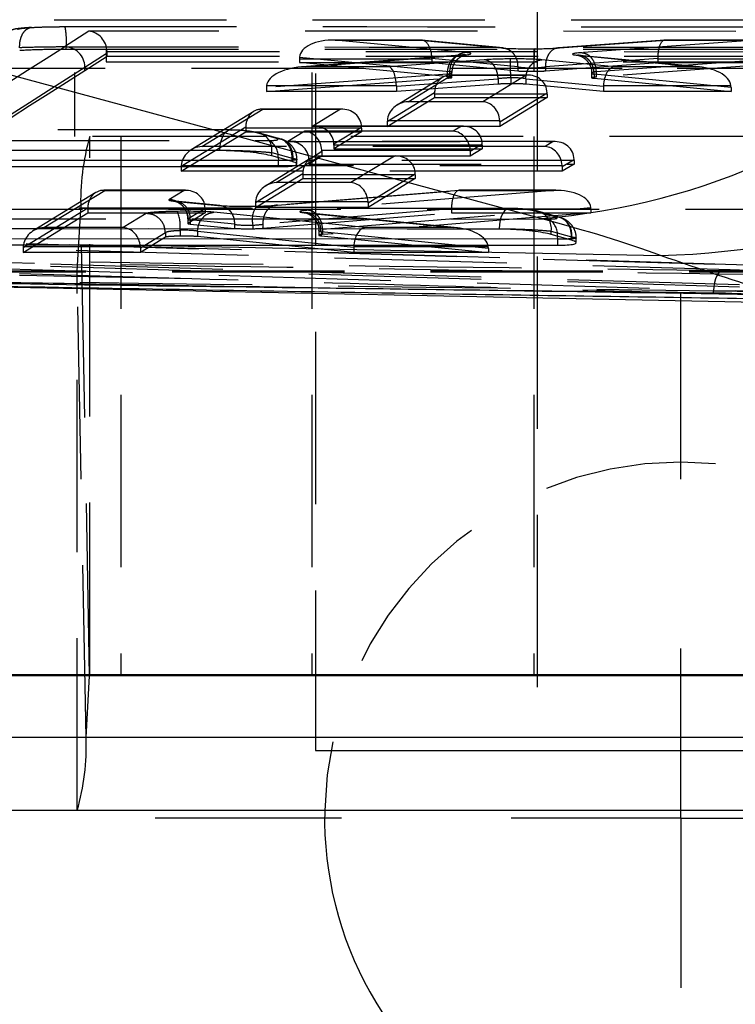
# Model space of a CAD drawing. Extents: x 144 to 818, y 5 to 576.
# Tile 4 of 49: x 267 to 277, y 30 to 44. Entities that reach past the tile are written whole.
import ezdxf

# ---------------------------------------------------------------- set-up
doc = ezdxf.new("R2010")
doc.units = 0
doc.header["$LTSCALE"] = 2
doc.linetypes.add('HIDDEN', pattern=[1.905, 1.27, -0.635])
doc.layers.get('0').update_dxf_attribs({"linetype": 'CONTINUOUS'})

# ---------------------------------------------------------------- blocks, each defined once
blk = doc.blocks.new('SW_CENTERMARKSYMBOL_10')
at = {"color": 0, "linetype": 'CONTINUOUS'}
for p, q in [((0, 5), (0, 7.75)), ((0, 0), (0, 2.5)), ((-5, 0), (-7.75, 0)), ((0, 0), (-2.5, 0)), ((0, 0), (0, -2.5)), ((0, 0), (2.5, 0))]:
    blk.add_line(p, q, dxfattribs=at)

msp = doc.modelspace()

# ---------------------------------------------------------------- linework, layer by layer
at = {"color": 7, "linetype": 'HIDDEN'}
for p, q in [((274.178, 86.712), (274.178, 33.712)), ((270.9098, 85.5995), (270.9098, 34.8245)), ((267.828, 47.862), (267.828, 43.862)), ((274.128, 47.862), (274.128, 43.862)), ((267.2598, 47.512), (267.2598, 43.762)), ((267.3598, 47.512), (267.3598, 42.762)), ((270.8598, 47.512), (270.8598, 42.762)), ((275.4337, 47.512), (275.4337, 43.762)), ((260.7071, 41.0065), (267.0585, 44.4821)), ((267.0585, 44.4821), (283.0502, 44.4821)), ((267.5704, 44.3122), (267.212, 44.0833)), ((280.9178, 44.3093), (267.5704, 44.3122)), ((272.4656, 44.1821), (271.1689, 44.1821)), ((273.126, 43.9982), (271.2011, 44.1816)), ((271.2011, 44.1816), (272.4553, 44.1816)), ((272.4553, 44.1816), (273.6512, 44.066)), ((273.6797, 44.0652), (272.4754, 44.1816)), ((276.0594, 44.182), (274.4891, 44.0659)), ((274.508, 44.0661), (276.0697, 44.1816)), ((277.3937, 44.1816), (274.84, 43.9961)), ((277.4293, 44.1822), (276.0628, 44.1821)), ((276.0697, 44.1816), (277.3937, 44.1816)), ((267.2387, 44.0491), (267.2387, 44.0802)), ((267.5124, 43.7839), (267.8419, 43.9943)), ((267.8413, 44.0127), (280.603, 44.0099)), ((267.8419, 43.945), (267.8419, 43.9943)), ((267.5124, 43.7345), (267.8419, 43.945)), ((267.828, 43.862), (293.228, 43.862)), ((267.8419, 43.945), (280.6025, 43.9421)), ((272.6258, 43.9021), (270.6755, 43.9021)), ((270.6755, 43.9021), (270.6755, 43.8497)), ((270.6755, 43.8497), (272.6258, 43.8498)), ((272.8874, 43.6391), (270.6755, 43.8497)), ((270.6764, 43.9294), (272.8875, 43.7188)), ((273.0465, 43.9592), (270.7117, 43.7866)), ((270.764, 43.7893), (273.0655, 43.9595)), ((273.3975, 43.8913), (271.9908, 43.7893)), ((272.6258, 43.9021), (272.6258, 43.8498)), ((272.6258, 43.8498), (273.8927, 43.7273)), ((273.8927, 43.7866), (272.6259, 43.9091)), ((275.3223, 43.7893), (274.2472, 43.8914)), ((275.9578, 43.9092), (274.3018, 43.7867)), ((274.3019, 43.7273), (275.9579, 43.8498)), ((274.7749, 43.9572), (276.5117, 43.7893)), ((276.5737, 43.7853), (274.8036, 43.9565)), ((275.0485, 43.7166), (277.9776, 43.9294)), ((277.9788, 43.8498), (275.0486, 43.6369)), ((277.9788, 43.9022), (275.9579, 43.9021)), ((275.9579, 43.9021), (275.9579, 43.8498)), ((275.9579, 43.8498), (277.9788, 43.8498)), ((275.4337, 43.762), (264.2598, 43.762)), ((267.5124, 43.7345), (267.5124, 43.7839)), ((271.9908, 43.7893), (270.764, 43.7893)), ((272.8875, 43.7188), (272.8874, 43.7187)), ((272.8874, 43.7187), (272.8874, 43.6391)), ((272.9235, 43.6313), (272.9235, 43.7025)), ((273.8927, 43.7863), (273.8927, 43.7866)), ((273.8927, 43.7863), (273.8927, 43.7273)), ((274.1316, 43.7738), (274.1316, 43.7738)), ((274.1316, 43.7738), (274.1316, 43.7212)), ((274.3018, 43.7867), (274.3019, 43.7866)), ((274.3019, 43.7866), (274.3019, 43.7273)), ((274.9823, 43.6938), (274.9823, 43.6261)), ((275.0486, 43.7166), (275.0485, 43.7166)), ((275.0486, 43.7166), (275.0486, 43.6369)), ((276.5117, 43.7893), (275.3223, 43.7893)), ((286.4033, 43.762), (275.4337, 43.762)), ((272.8588, 43.68), (270.189, 43.4826)), ((270.189, 43.4232), (272.8588, 43.6206)), ((272.1041, 43.5029), (273.6048, 43.6117)), ((272.7863, 43.6343), (272.1165, 43.2242)), ((272.2755, 43.2738), (272.9163, 43.6661)), ((272.8588, 43.68), (272.8588, 43.6206)), ((274.0359, 43.6666), (272.901, 43.6666)), ((272.9163, 43.6661), (274.0172, 43.6661)), ((274.0172, 43.6661), (273.3763, 43.2738)), ((273.6048, 43.6117), (273.6048, 43.6119)), ((273.6048, 43.6117), (273.6048, 43.532)), ((273.7891, 43.6246), (273.7891, 43.6246)), ((273.7891, 43.6246), (273.7891, 43.5381)), ((274.0106, 43.6122), (274.0106, 43.6118)), ((274.0106, 43.6118), (275.1565, 43.503)), ((274.0106, 43.6118), (274.0106, 43.5321)), ((277.0364, 43.4826), (275.0176, 43.6778)), ((275.0176, 43.6778), (275.0176, 43.6184)), ((275.0176, 43.6184), (277.0364, 43.4233)), ((270.189, 43.4826), (270.189, 43.4232)), ((272.1041, 43.4232), (270.189, 43.4232)), ((270.1906, 43.5098), (272.104, 43.5098)), ((272.6673, 43.4037), (271.9706, 42.9772)), ((273.6048, 43.532), (272.1041, 43.4232)), ((272.1041, 43.5029), (272.1041, 43.4232)), ((273.6287, 42.9772), (274.3255, 43.4037)), ((275.1565, 43.4232), (274.0106, 43.5321)), ((275.1565, 43.503), (275.1565, 43.4232)), ((277.0364, 43.4233), (275.1565, 43.4232)), ((275.1566, 43.5098), (277.0347, 43.5099)), ((277.0364, 43.4826), (277.0364, 43.4233)), ((271.9706, 42.9077), (272.6674, 43.3343)), ((273.3763, 43.2738), (272.2755, 43.2738)), ((272.6674, 43.3866), (272.6674, 43.3343)), ((274.3255, 43.3866), (272.6674, 43.3866)), ((272.6674, 43.3343), (274.3255, 43.3343)), ((274.3255, 43.3343), (273.6287, 42.9077)), ((274.3255, 43.3866), (274.3255, 43.3343)), ((270.0033, 43.1305), (269.0788, 42.5635)), ((269.2379, 42.6132), (270.1335, 43.1624)), ((271.3003, 43.163), (270.1182, 43.163)), ((270.1335, 43.1624), (271.2816, 43.1624)), ((271.2816, 43.1624), (270.8738, 42.9123)), ((271.9706, 42.9772), (271.9706, 42.9077)), ((271.9711, 42.9943), (273.6281, 42.9943)), ((273.6287, 42.9772), (273.6287, 42.9077)), ((269.6562, 42.8583), (254.2973, 42.8649)), ((269.6771, 42.8554), (254.3182, 42.862)), ((269.8844, 42.9), (268.9331, 42.3166)), ((268.9331, 42.2471), (269.8845, 42.8306)), ((269.6562, 42.8583), (269.6771, 42.8554)), ((269.8845, 42.883), (269.8845, 42.8306)), ((271.5898, 42.883), (269.8845, 42.883)), ((269.8845, 42.8306), (271.5898, 42.8306)), ((270.3245, 42.7365), (270.0282, 42.8198)), ((270.7533, 42.8385), (270.5051, 42.6862)), ((272.9409, 42.8385), (270.7533, 42.8385)), ((270.8738, 42.9123), (273.0614, 42.9123)), ((273.0801, 42.9129), (270.8925, 42.9129)), ((271.182, 42.65), (271.5898, 42.9)), ((271.5898, 42.8306), (271.182, 42.5805)), ((271.5898, 42.883), (271.5898, 42.8306)), ((273.6287, 42.9077), (271.9706, 42.9077)), ((273.0614, 42.9123), (272.9409, 42.8385)), ((254.784, 42.7083), (270.2319, 42.7017)), ((285.4031, 42.762), (264.3564, 42.762)), ((267.5844, 34.8245), (267.5844, 42.762)), ((268.045, 42.762), (268.045, 34.8245)), ((270.3851, 42.728), (270.0884, 42.8114)), ((270.3317, 42.7344), (270.3245, 42.7365)), ((270.5051, 42.6862), (274.414, 42.6862)), ((274.4327, 42.6867), (270.5238, 42.6867)), ((270.8598, 42.762), (270.8598, 34.8245)), ((274.128, 42.762), (274.128, 34.8245)), ((274.414, 42.6862), (274.2949, 42.6132)), ((254.1446, 42.5649), (269.5035, 42.5583)), ((274.2949, 42.6132), (269.2379, 42.6132)), ((269.5035, 42.5526), (269.5035, 42.5583)), ((270.2684, 42.5226), (270.5665, 42.4388)), ((270.2684, 42.4746), (270.2684, 42.5226)), ((270.8133, 42.4238), (271.0057, 42.5419)), ((271.0052, 42.559), (273.1928, 42.559)), ((271.0057, 42.5419), (271.0057, 42.4724)), ((273.3696, 42.6329), (271.182, 42.6329)), ((271.182, 42.6329), (271.182, 42.5805)), ((271.182, 42.5805), (273.3696, 42.5805)), ((273.1933, 42.5419), (273.3696, 42.65)), ((273.3696, 42.5805), (273.1933, 42.4724)), ((273.1933, 42.5419), (273.1933, 42.4724)), ((273.3696, 42.6329), (273.3696, 42.5805)), ((270.844, 42.4407), (270.1742, 42.0307)), ((270.3332, 42.0802), (270.974, 42.4725)), ((270.5665, 42.4398), (270.5767, 42.4368)), ((270.5665, 42.3908), (270.5665, 42.4388)), ((270.5767, 42.4368), (270.5767, 42.4376)), ((270.5767, 42.3878), (270.5767, 42.4368)), ((270.6375, 42.3537), (270.6375, 42.4219)), ((271.0057, 42.4724), (270.8133, 42.3544)), ((274.7222, 42.4067), (270.8133, 42.4067)), ((270.8133, 42.4067), (270.8133, 42.3544)), ((272.0937, 42.4731), (270.9587, 42.473)), ((270.974, 42.4725), (272.0749, 42.4725)), ((273.1933, 42.4724), (271.0057, 42.4724)), ((272.0749, 42.4725), (271.4341, 42.0802)), ((274.5473, 42.3166), (274.7222, 42.4238)), ((274.7222, 42.4067), (274.7222, 42.3544)), ((268.9331, 42.3166), (268.9331, 42.2471)), ((274.5473, 42.2471), (268.9331, 42.2471)), ((268.9336, 42.3337), (274.5468, 42.3337)), ((270.8133, 42.3544), (274.7222, 42.3544)), ((274.7222, 42.3544), (274.5473, 42.2471)), ((274.5473, 42.3166), (274.5473, 42.2471)), ((270.725, 42.2101), (270.0283, 41.7836)), ((270.0283, 41.7141), (270.7251, 42.1407)), ((272.3832, 42.1931), (270.7251, 42.193)), ((270.7251, 42.193), (270.7251, 42.1407)), ((270.7251, 42.1407), (272.3832, 42.1407)), ((271.6864, 41.7836), (272.3832, 42.2102)), ((272.3832, 42.1407), (271.6864, 41.7141)), ((272.3832, 42.1931), (272.3832, 42.1407)), ((266.9078, 41.4172), (267.805, 41.9664)), ((268.9945, 41.967), (267.7897, 41.967)), ((267.805, 41.9664), (268.9758, 41.9664)), ((268.9758, 41.9664), (268.7508, 41.8287)), ((273.0269, 41.9668), (270.3307, 41.7467)), ((271.4341, 42.0802), (270.3332, 42.0802)), ((270.3518, 41.7471), (273.0388, 41.9665)), ((274.4232, 41.9665), (270.7971, 41.6735)), ((274.4565, 41.967), (273.0313, 41.967)), ((273.0388, 41.9665), (274.4232, 41.9665)), ((267.675, 41.9346), (266.7488, 41.3676)), ((268.8213, 41.8095), (269.4744, 41.7456)), ((269.5033, 41.7448), (268.8502, 41.8087)), ((270.0289, 41.8007), (271.6859, 41.8007)), ((273.7733, 41.7007), (257.1742, 41.7079)), ((273.7942, 41.6979), (257.1951, 41.7051)), ((290.3354, 41.6852), (264.9491, 41.6852)), ((267.556, 41.704), (266.6029, 41.1206)), ((267.4006, 40.7754), (267.4524, 41.6852)), ((267.5827, 34.8111), (267.4524, 41.6852)), ((290.3354, 41.6852), (267.4524, 41.6852)), ((269.2841, 41.687), (267.556, 41.6869)), ((267.556, 41.6869), (267.556, 41.6346)), ((269.0311, 41.5492), (269.2841, 41.7041)), ((269.2841, 41.687), (269.2841, 41.6346)), ((270.0283, 41.7836), (270.0283, 41.7141)), ((271.6864, 41.7141), (270.0283, 41.7141)), ((272.9174, 41.6948), (270.1356, 41.4676)), ((271.017, 41.3941), (274.9699, 41.7135)), ((271.6864, 41.7836), (271.6864, 41.7141)), ((272.9175, 41.687), (272.9175, 41.6347)), ((274.9708, 41.687), (272.9175, 41.687)), ((273.7942, 41.6979), (273.7733, 41.7007)), ((274.4421, 41.5788), (274.1455, 41.6622)), ((274.2058, 41.6538), (274.1963, 41.6563)), ((274.5026, 41.5704), (274.2058, 41.6538)), ((274.9708, 41.687), (274.9708, 41.6347)), ((257.6614, 41.5512), (274.3499, 41.5441)), ((266.6029, 41.0511), (267.556, 41.6346)), ((267.556, 41.6346), (269.2841, 41.6346)), ((268.4183, 41.6252), (268.0786, 41.4172)), ((269.0298, 41.546), (269.0298, 41.4782)), ((269.2841, 41.6346), (269.0311, 41.4797)), ((269.0311, 41.5492), (269.0311, 41.4797)), ((269.7173, 41.4662), (269.0645, 41.53)), ((269.0645, 41.53), (269.0645, 41.4706)), ((271.6462, 41.4173), (269.415, 41.644)), ((270.1358, 41.4075), (272.9175, 41.6347)), ((270.7483, 41.6367), (272.9441, 41.4173)), ((273.0066, 41.4131), (270.7779, 41.6358)), ((274.9708, 41.6347), (271.017, 41.3152)), ((272.9175, 41.6347), (274.9708, 41.6347)), ((274.447, 41.5774), (274.4421, 41.5788)), ((257.0215, 41.4079), (273.6206, 41.4007)), ((268.0786, 41.4172), (266.9078, 41.4172)), ((268.9171, 41.3774), (268.9171, 41.2913)), ((269.0645, 41.4706), (269.7173, 41.4068)), ((269.173, 41.3646), (269.1731, 41.3645)), ((269.1731, 41.3645), (271.4756, 41.1305)), ((269.1731, 41.3645), (269.1731, 41.2852)), ((269.7173, 41.4661), (269.7173, 41.4662)), ((269.7173, 41.4661), (269.7173, 41.4068)), ((269.9875, 41.4542), (269.9875, 41.4011)), ((270.1356, 41.4676), (270.1358, 41.4676)), ((270.1358, 41.4676), (270.1358, 41.4075)), ((270.961, 41.3729), (270.961, 41.3051)), ((271.017, 41.3939), (271.017, 41.3941)), ((271.017, 41.3939), (271.017, 41.3152)), ((272.9441, 41.4173), (271.6462, 41.4173)), ((273.6206, 41.3951), (273.6206, 41.4007)), ((274.3858, 41.365), (274.6836, 41.2813)), ((274.3858, 41.3169), (274.3858, 41.365)), ((262.8404, 41.2956), (277.4301, 40.8603)), ((277.4391, 40.8608), (262.8625, 41.2957)), ((268.3309, 41.1206), (268.6986, 41.3457)), ((268.6986, 41.2762), (268.3309, 41.0511)), ((268.6986, 41.3457), (268.6986, 41.2762)), ((268.6986, 41.3457), (268.6986, 41.3457)), ((271.4756, 41.0512), (269.1731, 41.2852)), ((271.017, 41.3152), (270.9752, 41.3103)), ((270.9937, 41.3571), (270.9937, 41.3573)), ((273.4597, 41.1107), (270.9937, 41.3571)), ((270.9937, 41.3571), (270.9937, 41.2976)), ((270.9937, 41.2976), (273.4597, 41.0512)), ((274.6836, 41.282), (274.6907, 41.2799)), ((274.6836, 41.2332), (274.6836, 41.2813)), ((274.6907, 41.2799), (274.6908, 41.2805)), ((274.6907, 41.2312), (274.6907, 41.2799)), ((274.7545, 41.1959), (274.7545, 41.2642)), ((266.6029, 41.1206), (266.6029, 41.0511)), ((266.6035, 41.1377), (268.3304, 41.1377)), ((268.3309, 41.1206), (268.3309, 41.0511)), ((271.4756, 41.1305), (271.4756, 41.0512)), ((271.4757, 41.1378), (273.4581, 41.1378)), ((273.4597, 41.1107), (273.4597, 41.0512)), ((277.1629, 40.5735), (263.1592, 40.9913)), ((277.1629, 40.5407), (263.1592, 40.9585)), ((268.3309, 41.0511), (266.6029, 41.0511)), ((273.4597, 41.0512), (271.4756, 41.0512)), ((269.088, 40.6614), (260.3446, 40.8353)), ((269.088, 40.6614), (261.869, 40.8768)), ((290.3871, 40.7754), (265.0008, 40.7754)), ((290.3888, 40.762), (265.0025, 40.762)), ((267.399, 32.8245), (267.399, 40.762)), ((267.531, 33.9013), (267.4006, 40.7754)), ((290.3871, 40.7754), (267.4006, 40.7754)), ((276.7787, 40.4577), (276.7787, 40.488)), ((267.531, 33.9013), (267.5827, 34.8111)), ((292.969, 34.8111), (267.5827, 34.8111)), ((283.6098, 34.8111), (270.9098, 34.8111)), ((292.9173, 33.9013), (267.531, 33.9013)), ((283.6098, 33.9013), (270.9098, 33.9013))]:
    msp.add_line(p, q, dxfattribs=at)
at = {"color": 7, "linetype": 'CONTINUOUS'}
for p, q in [((274.2344, 41.5534), (261.9119, 44.885)), ((269.5035, 42.5526), (254.1446, 42.5592)), ((270.3646, 42.4045), (254.9156, 42.4112)), ((270.5665, 42.3908), (270.2684, 42.4746)), ((270.363, 42.448), (270.3646, 42.4045)), ((270.3646, 42.3159), (270.3646, 42.4045)), ((270.5767, 42.3878), (270.5665, 42.3908)), ((254.9156, 42.3225), (270.3646, 42.3159)), ((273.6206, 41.3951), (257.0215, 41.4022)), ((274.4815, 41.2469), (257.793, 41.254)), ((274.6836, 41.2332), (274.3858, 41.3169)), ((274.4815, 41.1583), (274.4815, 41.2469)), ((274.6907, 41.2312), (274.6836, 41.2332)), ((268.2877, 41.1609), (275.9958, 41.0076)), ((268.2877, 41.1609), (274.4815, 41.1583)), ((259.1639, 40.6841), (278.4539, 40.3005)), ((289.7427, 34.8245), (264.3564, 34.8245)), ((270.9098, 34.8245), (270.9098, 33.712)), ((270.9098, 33.712), (283.6098, 33.712)), ((290.3888, 32.8245), (265.0025, 32.8245))]:
    msp.add_line(p, q, dxfattribs=at)
at = {"color": 8, "linetype": 'CONTINUOUS'}
for p, q in [((274.4815, 41.2469), (274.4799, 41.2905)), ((270.9098, 34.8111), (264.8187, 34.8111)), ((270.9098, 33.9013), (264.8705, 33.9013))]:
    msp.add_line(p, q, dxfattribs=at)
at = {"color": 7, "linetype": 'HIDDEN', "flags": 128}
for points in [[(269.5035, 42.5583), (269.507, 42.6218), (269.5173, 42.6825), (269.5338, 42.7376), (269.556, 42.7845), (269.5826, 42.8211), (269.6126, 42.8458), (269.6446, 42.8574), (269.6562, 42.8583)], [(270.0884, 42.8114), (270.0786, 42.8139), (270.0282, 42.8198)], [(273.7733, 41.7007), (273.7617, 41.6999), (273.7297, 41.6882), (273.6997, 41.6635), (273.6731, 41.6269), (273.6509, 41.58), (273.6344, 41.525), (273.6241, 41.4643), (273.6206, 41.4007)], [(274.1963, 41.6563), (274.196, 41.6563), (274.1455, 41.6622)], [(277.5403, 40.7793), (277.0238, 40.7947), (274.9579, 40.8563), (266.6942, 41.1029), (262.02, 41.2423)], [(261.869, 40.9429), (262.3855, 40.9275), (264.4514, 40.8659), (268.5833, 40.7426), (272.9863, 40.6112), (277.3892, 40.4799)], [(276.9433, 40.7874), (276.9122, 40.7849), (276.8819, 40.7701), (276.8537, 40.7436), (276.8287, 40.7065), (276.8079, 40.6604), (276.7923, 40.607), (276.7824, 40.5488), (276.7787, 40.488)]]:
    msp.add_lwpolyline(points, dxfattribs=at)
at = {"color": 8, "linetype": 'CONTINUOUS', "flags": 128}
for points in [[(270.5097, 42.4067), (270.5067, 42.4065), (270.3646, 42.4045), (270.3646, 42.4045), (270.3646, 42.4045)], [(274.6272, 41.2491), (274.6239, 41.2489), (274.4815, 41.2469), (274.4815, 41.2469), (274.4815, 41.2469)]]:
    msp.add_lwpolyline(points, dxfattribs=at)
at = {"color": 7, "linetype": 'CONTINUOUS'}
for centre, radius, start, end in [((273.4674, 51.5343), 10.0103, 274.39439, 354.57337), ((275.8123, 51.1335), 10.1275, 271.03807, 353.81205), ((276.2962, 32.712), 5.25, 178.77214, 1.22786)]:
    msp.add_arc(centre, radius, start, end, dxfattribs=at)
at = {"color": 7, "linetype": 'HIDDEN'}
for centre, radius, start, end in [((267.2113, 43.7822), 0.3011, 0.31429, 89.8782), ((272.8587, 43.6793), 0.000673, 82.1503, 92.64458), ((275.0176, 43.6778), 0.0000398, 257.39369, 312.09344), ((266.9934, 42.8827), 2.8911, 0.00543, 0.3442), ((269.0248, 42.8837), 2.565, 359.9839, 0.36573), ((270.9008, 41.809), 3.4507, 163.96722, 182.05592), ((270.0042, 42.5585), 0.2666, 352.27878, 71.60155), ((270.0798, 42.4624), 0.2835, 357.08411, 57.55655), ((268.291, 42.6326), 2.8911, 0.00543, 0.3442), ((270.4785, 42.6326), 2.8911, 0.00543, 0.3442), ((267.9223, 42.4065), 2.8911, 0.00543, 0.3442), ((271.8311, 42.4065), 2.8911, 0.00543, 0.3442), ((268.7506, 41.5495), 0.2792, 59.42513, 89.96944), ((268.8122, 41.5559), 0.2537, 354.13102, 87.9462), ((268.3062, 41.4318), 0.6132, 354.91274, 21.53411), ((268.7495, 41.5474), 0.2816, 0.37588, 37.49517), ((270.3346, 41.5331), 0.356, 145.70172, 192.79837), ((274.1216, 41.4008), 0.2666, 352.27878, 71.60155), ((274.1964, 41.3053), 0.2839, 357.01455, 57.26596), ((267.3578, 40.7739), 0.0429, 343.95602, 2.07642), ((276.2962, 32.712), 5.25, 1.22786, 178.77214), ((267.6256, 34.8126), 0.0429, 163.96415, 182.05451), ((264.0825, 33.7775), 3.4507, 343.9674, 2.05594)]:
    msp.add_arc(centre, radius, start, end, dxfattribs=at)
for centre, major_axis, ratio, start_param, end_param in [((2698.5233, 1478.9551), (23455.2832, 143.5991), 0.0608554, 4.6081724, 4.6087844), ((267.5722, 44.0128), (-0.0848, 0.2905), 0.8812872, 4.4602814, 5.9699917), ((271.2028, 43.9021), (0.5265, -0.025), 0.5296528, 1.5991909, 3.1334877), ((272.457, 43.9021), (0.0135, 0.2799), 0.6015154, 4.7662837, 6.3732757), ((276.0714, 43.9021), (-0.0103, 0.28), 0.4046856, 6.2071595, 7.8139889), ((-148068.8187, 7.7495), (149020.8518, 912.3432), 0.0608554, 6.1866, 6.1869059), ((2698.5252, 1478.6557), (23454.9832, 143.5992), 0.0608562, 4.6081723, 4.6087844), ((2698.5252, 1478.6062), (23454.9832, 143.5973), 0.0608554, 4.6081723, 4.6087844), ((267.5435, 43.9945), (-0.0097, 0.3004), 0.9928035, 4.6798282, 4.7411585), ((272.6673, 43.9787), (0.5345, 0.0033), 0.0608554, 5.5525029, 6.8217378), ((274.1139, 44.086), (0.542, 0.0033), 0.0608554, 3.6890352, 4.7778948), ((274.1093, 44.0857), (0.538, 0.0033), 0.0608554, 4.7868558, 5.5466032), ((275.2346, 43.9766), (0.534, 0.0033), 0.0608554, 2.4019411, 3.6751679), ((270.8553, 43.9021), (0, 0.28), 0.6420787, 1.4732242, 1.5708103), ((272.8029, 43.9021), (0, 0.28), 0.6325419, 1.545919, 1.5708098), ((273.7924, 43.8713), (0.5394, 0.0033), 0.0608554, 1.5845874, 2.3916435), ((273.7874, 43.8711), (0.5428, 0.0033), 0.0608554, 0.5597796, 1.5752973), ((275.7263, 43.9021), (0, 0.28), 0.8271374, 4.7124146, 4.737468), ((-148068.8169, 7.45), (149021.1518, 912.3431), 0.0608553, 6.1866013, 6.1869059), ((-148068.8169, 7.4006), (149021.1518, 912.345), 0.0608554, 6.1866013, 6.1869059), ((270.7657, 43.5098), (0.576, 0.0213), 0.4846793, 1.5558579, 3.0655677), ((271.9925, 43.5098), (-0.0101, 0.28), 0.3980113, 4.6979839, 6.2076937), ((272.669, 43.6993), (0.2545, 0.0033), 0.1277824, 5.5515771, 6.8204566), ((274.1156, 43.8065), (0.262, 0.0034), 0.1258767, 3.6935896, 4.771859), ((274.1156, 43.737), (0.262, 0.0016), 0.0608554, 3.694831, 4.7731004), ((274.111, 43.8062), (0.258, 0.0033), 0.1268808, 4.7904445, 5.5435529), ((274.111, 43.7367), (0.258, 0.0016), 0.0608554, 4.7917121, 5.5448213), ((275.2363, 43.6971), (0.254, 0.0033), 0.1279333, 2.4006656, 3.673572), ((275.324, 43.5098), (0.0133, 0.2799), 0.5969656, 0.089367, 1.5990768), ((276.5134, 43.5099), (0.5223, -0.0252), 0.5339324, 0.0900899, 1.5997997), ((272.918, 43.3866), (-0.0766, 0.2718), 0.8782412, 5.9795031, 7.5503106), ((272.669, 43.6298), (0.2545, 0.0016), 0.0608554, 5.5535898, 6.8217475), ((273.7941, 43.5918), (0.2594, 0.0033), 0.1265153, 1.5883311, 2.3869698), ((273.7891, 43.5916), (0.2628, 0.0034), 0.1256893, 0.566499, 1.5690995), ((273.7891, 43.5221), (0.2628, 0.0016), 0.0608554, 0.5677354, 1.570336), ((274.0189, 43.3866), (0.2972, 0.0837), 0.8991691, 6.0406248, 7.6114093), ((275.2363, 43.6276), (0.254, 0.0016), 0.0608554, 2.4019612, 3.674591), ((270.5341, 43.4927), (0.3443, 0.0295), 0.8101711, 2.9751862, 3.0723078), ((271.7562, 43.4927), (0.3471, 0.0291), 0.8037916, 6.2160188, 6.2405437), ((272.6394, 43.3866), (0, 0.28), 0.0999094, 4.712389, 4.7734643), ((273.7941, 43.5224), (0.2594, 0.0016), 0.0608554, 1.5895892, 2.3882278), ((274.2975, 43.3866), (0, 0.28), 0.0999204, 4.712389, 4.7734874), ((275.5043, 43.4927), (0.347, -0.0291), 0.8040854, 3.1843052, 3.2088352), ((276.6905, 43.4927), (0.3451, -0.0294), 0.8084584, 0.0686871, 0.1659701), ((272.2772, 42.9943), (0.2971, 0.0837), 0.8991758, 1.3281995, 2.8379093), ((273.378, 42.9943), (-0.0766, 0.2718), 0.8782332, 4.4698178, 5.9795276), ((270.1352, 42.883), (-0.0767, 0.2718), 0.8783733, 5.9790988, 7.5498952), ((271.2833, 42.883), (0.2971, 0.0838), 0.899322, 6.0401854, 7.6109817), ((272.2492, 42.9772), (0.0005, 0.2805), 0.9931779, 1.5113748, 1.5724725), ((273.35, 42.9772), (0.0005, 0.2805), 0.9931779, 4.714115, 4.7751896), ((270.755, 42.559), (-0.0767, 0.2718), 0.8783733, 4.469389, 5.9790988), ((270.8755, 42.6329), (0.2971, 0.0838), 0.899322, 6.0401854, 7.6109817), ((272.9426, 42.559), (-0.0767, 0.2718), 0.8783733, 4.469389, 5.9790988), ((273.0631, 42.6329), (0.2971, 0.0838), 0.899322, 6.0401854, 7.6109817), ((270.3035, 42.4393), (0.0828, 0.2884), 0.8682799, 4.9583004, 6.5228581), ((270.5068, 42.4067), (0.2971, 0.0838), 0.899322, 6.0401854, 7.6109817), ((274.4157, 42.4067), (0.2971, 0.0838), 0.899322, 6.0401854, 7.6109817), ((269.2396, 42.3337), (0.2971, 0.0838), 0.899322, 1.3277964, 2.8375062), ((270.7271, 42.5419), (0, 0.2805), 0.9931589, 4.712389, 4.7734755), ((272.9147, 42.5419), (0, 0.2805), 0.9931589, 4.712389, 4.7734755), ((274.2966, 42.3337), (-0.0767, 0.2718), 0.8783733, 4.469389, 5.9790988), ((276.6376, 40.6585), (6.0706, -1.7843), 0.0459253, 3.1519033, 3.1550905), ((270.9757, 42.193), (-0.0766, 0.2718), 0.8782428, 5.9794985, 7.5503059), ((272.0767, 42.1931), (0.2971, 0.0837), 0.8991709, 6.0406196, 7.6114042), ((269.2117, 42.3166), (0, 0.2805), 0.9931589, 1.5097098, 1.5707963), ((274.2687, 42.3166), (0, 0.2805), 0.9931589, 4.712389, 4.7734755), ((270.6971, 42.193), (0, 0.28), 0.0999073, 4.712389, 4.7734645), ((272.3553, 42.1931), (0, 0.28), 0.0999181, 4.712389, 4.7734872), ((267.8067, 41.687), (-0.0766, 0.2718), 0.8782423, 5.9794994, 7.5503068), ((268.9775, 41.687), (0.2971, 0.0837), 0.8991754, 6.0406053, 7.6113903), ((270.3349, 41.8007), (0.2971, 0.0837), 0.8991775, 1.3281949, 2.8379047), ((271.4358, 41.8007), (-0.0766, 0.2718), 0.8782348, 4.4698127, 5.9795225), ((273.0405, 41.687), (-0.0114, 0.28), 0.4381533, 6.2042433, 7.8084059), ((274.4249, 41.687), (0.5452, 0.022), 0.5120232, 0.0161201, 1.5532675), ((269.2809, 41.8287), (0.5328, 0.0033), 0.0608554, 3.0410403, 3.6713475), ((270.3069, 41.7836), (0.0005, 0.2805), 0.9931776, 1.5113549, 1.5724525), ((271.4078, 41.7836), (0.0005, 0.2805), 0.9931776, 4.7140941, 4.7751689), ((267.5281, 41.6869), (0, 0.28), 0.0999077, 4.712389, 4.7734644), ((268.9503, 41.6252), (0.5341, 0.0033), 0.0608554, 0.5150729, 1.7087493), ((269.2561, 41.687), (0, 0.28), 0.0999118, 4.712389, 4.7734868), ((269.9359, 41.7651), (0.5363, 0.0033), 0.0608554, 3.6755161, 4.9083696), ((269.9359, 41.765), (0.535, 0.0033), 0.0608554, 4.9088807, 5.6025504), ((272.7078, 41.687), (0, 0.28), 0.7490455, 4.7124044, 4.7401247), ((274.7589, 41.687), (0, 0.28), 0.756927, 4.7124051, 4.8071405), ((269.2826, 41.5492), (0.2528, 0.0033), 0.1282405, 3.0397898, 3.670067), ((274.4211, 41.2816), (0.0823, 0.2885), 0.866465, 4.9556965, 6.5212749), ((266.9095, 41.1377), (0.2971, 0.0837), 0.899177, 1.3281958, 2.8379056), ((268.0803, 41.1377), (-0.0766, 0.2718), 0.8782299, 4.4698265, 5.9795363), ((268.952, 41.3457), (0.2541, 0.0033), 0.1278962, 0.5143436, 1.7071469), ((269.2826, 41.4797), (0.2528, 0.0015), 0.0608554, 3.0410403, 3.6713708), ((269.9376, 41.4856), (0.2563, 0.0033), 0.1273253, 3.676148, 4.9065318), ((269.9376, 41.4161), (0.2563, 0.0016), 0.0608554, 3.6774274, 4.9078111), ((269.9376, 41.4855), (0.255, 0.0033), 0.1276684, 4.9075602, 5.6013065), ((269.9376, 41.416), (0.255, 0.0016), 0.0608554, 4.9088807, 5.602593), ((271.648, 41.1378), (0.0142, 0.2799), 0.6142198, 0.0922131, 1.6019229), ((272.9458, 41.1378), (0.5132, -0.0256), 0.5433456, 0.0914751, 1.6011849), ((268.952, 41.2762), (0.2541, 0.0016), 0.0608554, 0.5155184, 1.7084413), ((283.7386, 38.662), (9.0547, -2.6219), 0.0308607, 3.1483617, 3.1505285), ((266.8815, 41.1206), (0.0005, 0.2805), 0.9931779, 1.5113696, 1.5724672), ((268.0523, 41.1206), (0.0005, 0.2805), 0.9931779, 4.7141351, 4.7752095), ((271.8164, 41.1207), (0.3399, -0.0303), 0.8204089, 3.1885695, 3.2144723), ((273.1172, 41.1207), (0.3416, -0.0299), 0.8163984, 0.0714305, 0.1680455), ((245.1669, 121.3282), (534.209, -11.5068), 0.1497105, 4.7433467, 4.7751316), ((245.0144, 121.3282), (534.0912, -11.5081), 0.150305, 4.7433512, 4.775136)]:
    msp.add_ellipse(centre, major_axis=major_axis, ratio=ratio, start_param=start_param, end_param=end_param, dxfattribs=at)
at = {"color": 7, "linetype": 'CONTINUOUS'}
for centre, major_axis, ratio, start_param, end_param in [((251.724, 41.5515), (26.1935, -1.8767), 0.1182547, 0.3939988, 0.5452583), ((196.1588, 121.9528), (531.343, -11.4505), 0.150518, 4.8318909, 4.8518008), ((243.0358, 121.0206), (532.0959, -11.4651), 0.150305, 4.7471753, 4.779085)]:
    msp.add_ellipse(centre, major_axis=major_axis, ratio=ratio, start_param=start_param, end_param=end_param, dxfattribs=at)
at = {"color": 7, "linetype": 'HIDDEN'}
for points, knots in [([(266.727, 44.3681), (266.658, 44.3629), (266.5497, 44.3547), (266.4522, 44.3398), (266.4012, 44.3146), (266.3865, 44.3073)], [0, 0, 0, 0, 0.5550035, 0.8709665, 1, 1, 1, 1]), ([(266.5214, 44.3413), (266.5269, 44.3435), (266.5433, 44.3501), (266.6138, 44.3596), (266.7033, 44.3656), (266.7416, 44.3681)], [0, 0, 0, 0, 0.2208458, 0.6665505, 1, 1, 1, 1]), ([(266.5511, 44.0687), (266.5512, 44.0888), (266.5514, 44.1291), (266.5615, 44.1871), (266.5785, 44.2403), (266.6023, 44.2865), (266.6318, 44.324), (266.6658, 44.3509), (266.703, 44.3672), (266.7289, 44.3678), (266.7419, 44.3681)], [0, 0, 0, 0, 0.1250005, 0.2499987, 0.3750083, 0.5000065, 0.6249989, 0.750002, 0.8749958, 1, 1, 1, 1]), ([(266.7416, 44.3681), (266.7853, 44.3703), (266.8871, 44.3753), (267.0526, 44.379), (267.1654, 44.3795), (267.207, 44.3796)], [0, 0, 0, 0, 0.3214078, 0.7491814, 1, 1, 1, 1]), ([(267.207, 44.3796), (267.2083, 44.3799), (267.2111, 44.3806), (267.2172, 44.3715), (267.225, 44.3395), (267.2326, 44.2712), (267.2377, 44.1814), (267.2384, 44.1139), (267.2387, 44.0802)], [0, 0, 0, 0, 0.07549299, 0.17362136, 0.38020929, 0.58680346, 0.79340753, 1, 1, 1, 1]), ([(267.2387, 44.0802), (267.177, 44.0801), (267.0106, 44.0796), (266.7658, 44.0754), (266.6174, 44.0714), (266.5521, 44.0687), (266.5521, 44.0687)], [0, 0, 0, 0, 0.2521921, 0.6790946, 0.9999268, 1, 1, 1, 1]), ([(266.5521, 44.0321), (266.6421, 44.0363), (266.8197, 44.0447), (267.0694, 44.0487), (267.2062, 44.049), (267.2387, 44.0491)], [0, 0, 0, 0, 0.4393053, 0.8666057, 1, 1, 1, 1]), ([(273.126, 43.9982), (273.0953, 43.9929), (273.0339, 43.9823), (272.956, 43.9172), (272.9006, 43.8261), (272.8919, 43.7546), (272.8875, 43.7188)], [0, 0, 0, 0, 0.2500087, 0.5000001, 0.7500014, 1, 1, 1, 1]), ([(273.6512, 44.066), (273.6595, 44.066), (273.6801, 44.0661), (273.727, 44.0578), (273.7887, 44.0283), (273.8479, 43.9646), (273.8871, 43.8809), (273.8908, 43.818), (273.8927, 43.7866)], [0, 0, 0, 0, 0.06506675, 0.16080005, 0.37061688, 0.58040498, 0.79020443, 1, 1, 1, 1]), ([(274.1495, 44.0533), (274.1487, 44.0535), (274.1469, 44.0541), (274.1429, 44.0455), (274.1381, 44.0158), (274.1338, 43.9521), (274.1312, 43.8683), (274.1315, 43.8053), (274.1316, 43.7738)], [0, 0, 0, 0, 0.0778115, 0.1731176, 0.3798369, 0.586574, 0.7932845, 1, 1, 1, 1]), ([(274.508, 44.0661), (274.4941, 44.0657), (274.4662, 44.0649), (274.4261, 44.0494), (274.3895, 44.0243), (274.3576, 43.9893), (274.3319, 43.9462), (274.3135, 43.8968), (274.3023, 43.8428), (274.302, 43.8054), (274.3018, 43.7867)], [0, 0, 0, 0, 0.1250069, 0.2500033, 0.3750065, 0.4999995, 0.6249955, 0.7500046, 0.874998, 1, 1, 1, 1]), ([(274.84, 43.9961), (274.8665, 43.9908), (274.9195, 43.9801), (274.9873, 43.915), (275.036, 43.824), (275.0443, 43.7524), (275.0485, 43.7166)], [0, 0, 0, 0, 0.2499815, 0.4999989, 0.7499984, 1, 1, 1, 1]), ([(272.8586, 43.68), (272.8588, 43.6987), (272.8592, 43.7362), (272.8704, 43.7901), (272.8889, 43.8396), (272.9148, 43.8826), (272.9467, 43.9176), (272.9835, 43.9428), (273.0236, 43.9582), (273.0515, 43.959), (273.0655, 43.9595)], [0, 0, 0, 0, 0.125003, 0.2500011, 0.3750002, 0.499999, 0.6250093, 0.7500168, 0.8750135, 1, 1, 1, 1]), ([(272.9264, 43.702), (272.9281, 43.7328), (272.9313, 43.792), (272.9722, 43.8652), (273.0201, 43.9162), (273.066, 43.9461), (273.0996, 43.9604), (273.1176, 43.9658), (273.1254, 43.9675), (273.1231, 43.9669), (273.1024, 43.9639), (273.0668, 43.9609), (273.0441, 43.959)], [0, 0, 0, 0, 0.1429977, 0.2748975, 0.3838416, 0.4743062, 0.5423913, 0.5932086, 0.6446189, 0.7127755, 0.8164779, 1, 1, 1, 1]), ([(273.6048, 43.6119), (273.6015, 43.6433), (273.5948, 43.7062), (273.5566, 43.7899), (273.5024, 43.8536), (273.4548, 43.8794), (273.4195, 43.8891), (273.4069, 43.8903), (273.3975, 43.8913)], [0, 0, 0, 0, 0.2198595, 0.4397216, 0.659582, 0.8794476, 0.9107429, 1, 1, 1, 1]), ([(273.7891, 43.6246), (273.7889, 43.6561), (273.7884, 43.7191), (273.7874, 43.8029), (273.7862, 43.8686), (273.7853, 43.8984), (273.7849, 43.903), (273.7847, 43.9041)], [0, 0, 0, 0, 0.2233947, 0.4468085, 0.6702015, 0.9174033, 1, 1, 1, 1]), ([(274.0106, 43.6122), (274.014, 43.6436), (274.0209, 43.7065), (274.0642, 43.7902), (274.1262, 43.8538), (274.1846, 43.8813), (274.2255, 43.8898), (274.2401, 43.8909), (274.2472, 43.8914)], [0, 0, 0, 0, 0.2199435, 0.4398802, 0.6598334, 0.8798, 0.9418984, 1, 1, 1, 1]), ([(275.0176, 43.6778), (275.0171, 43.6965), (275.0162, 43.7339), (275.0026, 43.7879), (274.9805, 43.8373), (274.9501, 43.8804), (274.9128, 43.9154), (274.8699, 43.9406), (274.8234, 43.956), (274.7911, 43.9568), (274.7749, 43.9572)], [0, 0, 0, 0, 0.1249959, 0.250001, 0.3749998, 0.499997, 0.6249886, 0.7500032, 0.8749897, 1, 1, 1, 1]), ([(274.8052, 43.9563), (274.7958, 43.9573), (274.7795, 43.9591), (274.7765, 43.9599), (274.7876, 43.9575), (274.8115, 43.9501), (274.8558, 43.9293), (274.9137, 43.8838), (274.962, 43.8076), (274.9867, 43.7382), (274.9804, 43.6997), (274.9795, 43.6943)], [0, 0, 0, 0, 0.1409646, 0.2426918, 0.3113271, 0.3772653, 0.4679437, 0.6169263, 0.7850122, 0.9694738, 1, 1, 1, 1]), ([(270.0282, 42.8198), (270.0172, 42.8225), (269.9906, 42.8292), (269.9272, 42.8392), (269.8446, 42.8481), (269.756, 42.8542), (269.7034, 42.855), (269.6771, 42.8554)], [0, 0, 0, 0, 0.1477779, 0.3597313, 0.572797, 0.7864169, 1, 1, 1, 1]), ([(270.2319, 42.7017), (270.2554, 42.7021), (270.3025, 42.7029), (270.3464, 42.709), (270.3632, 42.718), (270.3535, 42.7271), (270.3367, 42.7327), (270.3317, 42.7344)], [0, 0, 0, 0, 0.2261998, 0.4524521, 0.678176, 0.902643, 1, 1, 1, 1]), ([(270.3317, 42.7344), (270.3383, 42.7342), (270.3571, 42.7335), (270.4048, 42.725), (270.4707, 42.6943), (270.5339, 42.6267), (270.5742, 42.5378), (270.5759, 42.471), (270.5767, 42.4376)], [0, 0, 0, 0, 0.04847513, 0.13656458, 0.35243815, 0.56829374, 0.78414166, 1, 1, 1, 1]), ([(270.6332, 42.4222), (270.6344, 42.4335), (270.6393, 42.4783), (270.6132, 42.5495), (270.5675, 42.6214), (270.5129, 42.6709), (270.4583, 42.7025), (270.4226, 42.7165), (270.408, 42.7211), (270.4053, 42.722)], [0, 0, 0, 0, 0.07900099, 0.31248848, 0.50558356, 0.67545369, 0.83064892, 0.969, 1, 1, 1, 1]), ([(269.5035, 42.5583), (269.5035, 42.5583), (269.5574, 42.5583), (269.6752, 42.5569), (269.866, 42.5509), (270.0451, 42.5422), (270.1901, 42.5313), (270.2377, 42.5265), (270.2684, 42.5226), (270.2684, 42.5226)], [0, 0, 0, 0, 0.0000684, 0.2119256, 0.4245902, 0.637845, 0.8510288, 0.9999518, 1, 1, 1, 1]), ([(270.5773, 42.4374), (270.5773, 42.4374), (270.5958, 42.4348), (270.6191, 42.4309), (270.6496, 42.4206), (270.6138, 42.4118), (270.544, 42.4084), (270.5097, 42.4067)], [0, 0, 0, 0, 0.000062, 0.1314574, 0.4242408, 0.7171136, 1, 1, 1, 1]), ([(270.5767, 42.4376), (270.5769, 42.4375), (270.5771, 42.4374), (270.5773, 42.4374), (270.5773, 42.4374)], [0, 0, 0, 0, 0.9520099, 1, 1, 1, 1]), ([(268.851, 41.8086), (268.8406, 41.8098), (268.8263, 41.8115), (268.8276, 41.8113), (268.8279, 41.8112)], [0, 0, 0, 0, 0.7313424, 1, 1, 1, 1]), ([(268.8278, 41.8112), (268.8308, 41.8105), (268.8367, 41.8092), (268.8634, 41.8006), (268.9096, 41.7776), (268.9681, 41.7284), (269.014, 41.6491), (269.0357, 41.5791), (269.0283, 41.5418), (269.0275, 41.5373)], [0, 0, 0, 0, 0.08790142, 0.17549038, 0.30206292, 0.50189402, 0.72517073, 0.96747411, 1, 1, 1, 1]), ([(268.8767, 41.6569), (268.8179, 41.6557), (268.7002, 41.6533), (268.5553, 41.6455), (268.452, 41.6358), (268.4293, 41.6287), (268.4183, 41.6252)], [0, 0, 0, 0, 0.2531615, 0.5063322, 0.7596163, 1, 1, 1, 1]), ([(269.4744, 41.7456), (269.4905, 41.7452), (269.5229, 41.7444), (269.5695, 41.729), (269.6124, 41.7038), (269.6498, 41.6688), (269.6802, 41.6258), (269.7023, 41.5763), (269.7159, 41.5224), (269.7168, 41.4849), (269.7173, 41.4662)], [0, 0, 0, 0, 0.1250264, 0.2500002, 0.375014, 0.4999986, 0.6250076, 0.7500002, 0.8750033, 1, 1, 1, 1]), ([(270.3518, 41.7471), (270.3372, 41.7466), (270.3081, 41.7457), (270.2662, 41.7302), (270.2278, 41.7049), (270.1945, 41.6699), (270.1675, 41.6269), (270.1481, 41.5775), (270.1364, 41.5237), (270.1359, 41.4863), (270.1356, 41.4676)], [0, 0, 0, 0, 0.12498855, 0.24999841, 0.37500276, 0.49998913, 0.62498736, 0.74999084, 0.87500441, 1, 1, 1, 1]), ([(270.7971, 41.6735), (270.7829, 41.6722), (270.7327, 41.6677), (270.681, 41.659), (270.6711, 41.6472), (270.7217, 41.6403), (270.7483, 41.6367)], [0, 0, 0, 0, 0.11288998, 0.39960588, 0.68448829, 1, 1, 1, 1]), ([(271.017, 41.3941), (271.0136, 41.4255), (271.0067, 41.4884), (270.9664, 41.5721), (270.909, 41.6357), (270.8565, 41.6626), (270.8188, 41.6717), (270.8051, 41.6728), (270.7971, 41.6735)], [0, 0, 0, 0, 0.21935835, 0.43870734, 0.65806595, 0.87743603, 0.92822192, 1, 1, 1, 1]), ([(274.1961, 41.6555), (274.1829, 41.6591), (274.1451, 41.6694), (274.0532, 41.6835), (273.9336, 41.6954), (273.8334, 41.7005), (273.7843, 41.7005), (273.7715, 41.7005)], [0, 0, 0, 0, 0.13513717, 0.38824126, 0.64461491, 0.90757826, 1, 1, 1, 1]), ([(274.1455, 41.6622), (274.1345, 41.6649), (274.1081, 41.6715), (274.0454, 41.6815), (273.9631, 41.6905), (273.8736, 41.6966), (273.8207, 41.6975), (273.7942, 41.6979)], [0, 0, 0, 0, 0.1484504, 0.3533927, 0.5713722, 0.7855035, 1, 1, 1, 1]), ([(268.6986, 41.3457), (268.6942, 41.3823), (268.6854, 41.4556), (268.6204, 41.5479), (268.5279, 41.6126), (268.4548, 41.621), (268.4183, 41.6252)], [0, 0, 0, 0, 0.25000238, 0.49999896, 0.74999727, 1, 1, 1, 1]), ([(269.173, 41.3646), (269.1774, 41.4004), (269.1862, 41.472), (269.2424, 41.5631), (269.3214, 41.6282), (269.3838, 41.6388), (269.415, 41.644)], [0, 0, 0, 0, 0.2499986, 0.50000188, 0.75000046, 1, 1, 1, 1]), ([(270.9937, 41.3573), (270.9918, 41.3887), (270.9879, 41.4516), (270.9479, 41.5353), (270.8876, 41.599), (270.8252, 41.6284), (270.7777, 41.6368), (270.7569, 41.6367), (270.7483, 41.6367)], [0, 0, 0, 0, 0.20996561, 0.41995337, 0.62991435, 0.83989887, 0.93365965, 1, 1, 1, 1]), ([(270.7822, 41.6354), (270.7764, 41.636), (270.7595, 41.6377), (270.7546, 41.6389), (270.7627, 41.6374), (270.7845, 41.631), (270.8279, 41.6123), (270.8879, 41.5681), (270.9387, 41.4914), (270.9647, 41.4211), (270.9587, 41.3808), (270.9576, 41.3737)], [0, 0, 0, 0, 0.0681473, 0.2002871, 0.2826576, 0.3477317, 0.4328044, 0.5981629, 0.7697397, 0.9589276, 1, 1, 1, 1]), ([(274.3499, 41.5441), (274.3731, 41.5445), (274.4195, 41.5453), (274.4636, 41.5513), (274.48, 41.5602), (274.4706, 41.5695), (274.453, 41.5754), (274.447, 41.5774)], [0, 0, 0, 0, 0.221143, 0.4420569, 0.6665318, 0.8850761, 1, 1, 1, 1]), ([(274.6908, 41.2805), (274.69, 41.3139), (274.6884, 41.3808), (274.6485, 41.4696), (274.5857, 41.5372), (274.5205, 41.5678), (274.4731, 41.5765), (274.4542, 41.5771), (274.447, 41.5774)], [0, 0, 0, 0, 0.2156585, 0.4313294, 0.6469728, 0.8626433, 0.9473909, 1, 1, 1, 1]), ([(274.7503, 41.2644), (274.7515, 41.2756), (274.7564, 41.3202), (274.7304, 41.3914), (274.6847, 41.4636), (274.6297, 41.5134), (274.5748, 41.5452), (274.5366, 41.5601), (274.521, 41.5649), (274.5179, 41.5658)], [0, 0, 0, 0, 0.076862, 0.3074672, 0.4988143, 0.66728, 0.8215646, 0.9652708, 1, 1, 1, 1]), ([(268.6986, 41.3457), (268.6986, 41.3457), (268.7011, 41.3499), (268.7159, 41.356), (268.7637, 41.3661), (268.8318, 41.3736), (268.8915, 41.3766), (268.917, 41.3774), (268.9171, 41.3774)], [0, 0, 0, 0, 0.0001786, 0.2406456, 0.4941393, 0.7471493, 0.9998035, 1, 1, 1, 1]), ([(270.9937, 41.3573), (270.9937, 41.3573), (270.9924, 41.3575), (270.9768, 41.3613), (270.9606, 41.3661), (270.9637, 41.3713), (270.9645, 41.3728)], [0, 0, 0, 0, 0.0005088, 0.0662121, 0.7319909, 1, 1, 1, 1]), ([(273.6206, 41.4007), (273.6207, 41.4007), (273.675, 41.4007), (273.7931, 41.3993), (273.9865, 41.3931), (274.1643, 41.3848), (274.3077, 41.3734), (274.3546, 41.3689), (274.3858, 41.365), (274.3858, 41.365)], [0, 0, 0, 0, 0.0000684, 0.2138708, 0.4247164, 0.6466775, 0.8487274, 0.9999518, 1, 1, 1, 1]), ([(268.9171, 41.2913), (268.889, 41.2907), (268.8329, 41.2896), (268.7638, 41.2859), (268.7146, 41.2813), (268.7038, 41.2779), (268.6986, 41.2762)], [0, 0, 0, 0, 0.2534736, 0.5069453, 0.7603129, 1, 1, 1, 1]), ([(270.9612, 41.3051), (270.9611, 41.305), (270.9563, 41.3033), (270.969, 41.3006), (270.9875, 41.2983), (270.9937, 41.2976)], [0, 0, 0, 0, 0.0076153, 0.6704707, 1, 1, 1, 1]), ([(274.6913, 41.2804), (274.6913, 41.2804), (274.7053, 41.2785), (274.7436, 41.2723), (274.7638, 41.263), (274.7314, 41.254), (274.6611, 41.2507), (274.6272, 41.2491)], [0, 0, 0, 0, 0.0001017, 0.1533174, 0.432539, 0.7258234, 1, 1, 1, 1]), ([(274.6908, 41.2805), (274.6909, 41.2805), (274.691, 41.2804), (274.6913, 41.2804), (274.6913, 41.2804)], [0, 0, 0, 0, 0.964083, 1, 1, 1, 1]), ([(260.4228, 41.0105), (260.595, 41.0072), (263.4201, 40.9537), (269.07, 40.8527), (274.5477, 40.771), (277.3725, 40.7289)], [0, 0, 0, 0, 0.0304873, 0.5000385, 1, 1, 1, 1]), ([(277.2761, 40.7712), (277.2708, 40.7717), (277.2476, 40.7739), (277.1939, 40.7779), (277.1112, 40.7825), (277.0224, 40.786), (276.9696, 40.7869), (276.9433, 40.7874)], [0, 0, 0, 0, 0.06746409, 0.29765852, 0.53218296, 0.76591939, 1, 1, 1, 1]), ([(267.3668, 40.5886), (266.513, 40.6031), (264.2467, 40.6415), (261.9805, 40.6841), (260.5682, 40.7106)], [0, 0, 0, 0, 0.3767887, 1, 1, 1, 1]), ([(277.3892, 40.4235), (276.0056, 40.462), (273.2385, 40.5388), (270.4715, 40.6206), (269.088, 40.6614)], [0, 0, 0, 0, 0.4999997, 1, 1, 1, 1]), ([(276.7787, 40.488), (276.7787, 40.488), (276.8328, 40.488), (276.9517, 40.4864), (277.1436, 40.483), (277.3218, 40.4786), (277.4442, 40.4741), (277.488, 40.4725), (277.5022, 40.4718), (277.5022, 40.4718)], [0, 0, 0, 0, 0.0000739, 0.2340446, 0.4667137, 0.7024648, 0.9314462, 0.9999414, 1, 1, 1, 1])]:
    msp.add_open_spline(points, degree=3, knots=knots, dxfattribs=at)
at = {"color": 7, "linetype": 'CONTINUOUS'}
for points, knots in [([(270.2684, 42.4746), (270.2325, 42.4832), (270.1605, 42.5004), (269.9953, 42.5236), (269.8106, 42.5413), (269.6386, 42.5511), (269.5431, 42.5521), (269.5035, 42.5526)], [0, 0, 0, 0, 0.2127561, 0.4255542, 0.6380932, 0.8501203, 1, 1, 1, 1]), ([(270.3646, 42.3159), (270.4152, 42.3168), (270.5164, 42.3185), (270.611, 42.3317), (270.6476, 42.351), (270.6268, 42.3711), (270.5889, 42.3837), (270.5767, 42.3878)], [0, 0, 0, 0, 0.2229454, 0.4458936, 0.6691258, 0.8928661, 1, 1, 1, 1]), ([(274.3858, 41.3169), (274.3495, 41.3256), (274.2769, 41.3429), (274.1106, 41.3663), (273.9254, 41.3839), (273.7542, 41.3935), (273.6599, 41.3946), (273.6206, 41.3951)], [0, 0, 0, 0, 0.2138062, 0.4274812, 0.642822, 0.8514666, 1, 1, 1, 1]), ([(274.4815, 41.1583), (274.5319, 41.1591), (274.6326, 41.1608), (274.7277, 41.1738), (274.7644, 41.1931), (274.7442, 41.2135), (274.7046, 41.2266), (274.6907, 41.2312)], [0, 0, 0, 0, 0.21966336, 0.43916816, 0.66077024, 0.88064235, 1, 1, 1, 1]), ([(278.4269, 40.3015), (278.2023, 40.335), (277.7472, 40.4028), (276.5846, 40.8043), (275.9958, 41.0076)], [0, 0, 0, 0, 0.4935982, 1, 1, 1, 1]), ([(277.5147, 40.3659), (276.1024, 40.3872), (272.5719, 40.4406), (266.923, 40.5356), (262.6865, 40.6161), (260.5682, 40.6564)], [0, 0, 0, 0, 0.2499999, 0.6249995, 1, 1, 1, 1]), ([(276.7787, 40.4577), (276.8358, 40.4566), (276.9499, 40.4546), (277.1423, 40.4467), (277.3223, 40.4364), (277.4396, 40.4274), (277.4905, 40.4225), (277.5022, 40.4213)], [0, 0, 0, 0, 0.232924, 0.4657509, 0.6992353, 0.9310946, 1, 1, 1, 1])]:
    msp.add_open_spline(points, degree=3, knots=knots, dxfattribs=at)
at = {"color": 8, "linetype": 'CONTINUOUS'}
msp.add_open_spline([(277.3801, 40.4313), (274.6008, 40.4721), (271.263, 40.521), (267.9253, 40.5789), (267.3668, 40.5886)], degree=3, knots=[0, 0, 0, 0, 0.8326839, 1, 1, 1, 1], dxfattribs=at)

# ---------------------------------------------------------------- block references
at = {"color": 179, "linetype": 'CONTINUOUS'}
msp.add_blockref('SW_CENTERMARKSYMBOL_10', (276.2962, 32.712), dxfattribs=at)

doc.saveas('drawing.dxf')
